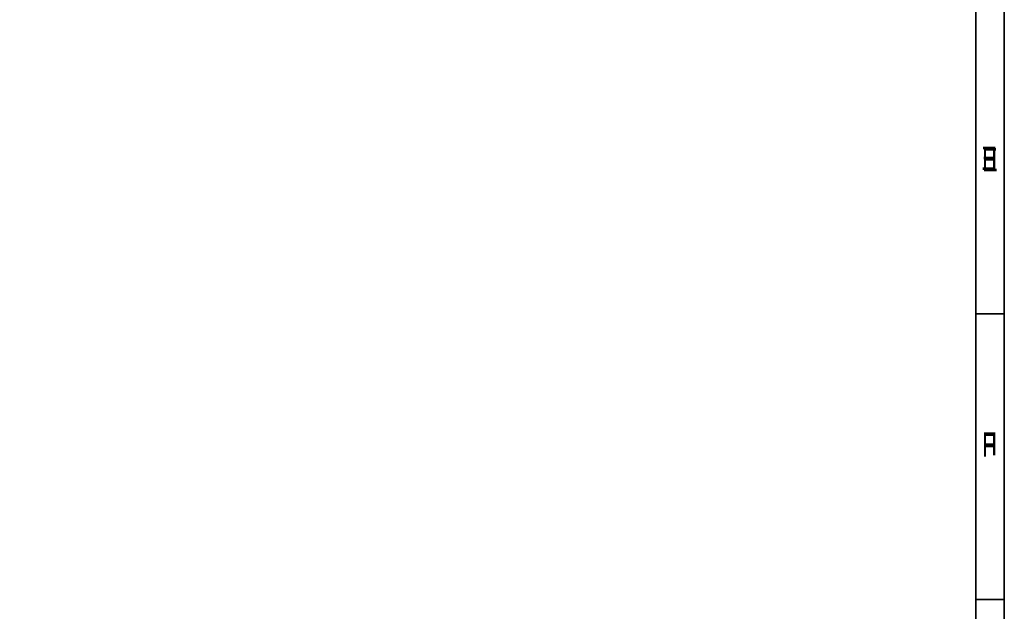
# Model space of a CAD drawing. Extents: x -53 to 531, y -106 to 304.
# Tile 64 of 66: x 359 to 531, y -3 to 100. Entities that reach past the tile are written whole.
import ezdxf

# ---------------------------------------------------------------- set-up
doc = ezdxf.new("R2010")
doc.units = 0
doc.layers.add('BOARD_GEOMETRY_DIMENSION', color=2, linetype='CONTINUOUS')
doc.layers.add('BOARD_GEOMETRY_SILKSCREEN_B', color=1, linetype='CONTINUOUS')

msp = doc.modelspace()

# ---------------------------------------------------------------- linework, layer by layer
at = {"layer": 'BOARD_GEOMETRY_DIMENSION'}
for points in [[(-52.793138, -106.154474), (531.20671, -106.154474), (531.20671, 303.845722), (-52.793138, 303.845722), (-52.793138, -106.154474)], [(526.20672, -101.154484), (526.20672, 298.845478)], [(531.20671, 48.845724), (526.20672, 48.845724)], [(531.20671, -1.154176), (526.20672, -1.154176)]]:
    msp.add_lwpolyline(points, dxfattribs=at)
at = {"layer": 'BOARD_GEOMETRY_SILKSCREEN_B'}
for points in [[(531.206964, -106.154474), (-52.792884, -106.154474), (-52.792884, 303.845722), (531.206964, 303.845722), (531.206964, -106.154474)], [(526.206974, 298.845478), (526.206974, -101.154484)], [(526.206974, 48.845724), (531.206964, 48.845724)], [(526.206974, -1.154176), (531.206964, -1.154176)]]:
    msp.add_lwpolyline(points, dxfattribs=at)

# ---------------------------------------------------------------- texts
at = {"layer": 'BOARD_GEOMETRY_DIMENSION', "width": 0.75}
for s, p in [('E', (527.306794, 73.84542)), ('F', (527.306794, 23.84552))]:
    msp.add_text(s, height=4.064, dxfattribs=at).set_placement(p)
at = {"layer": 'BOARD_GEOMETRY_SILKSCREEN_B', "text_generation_flag": 2, "width": 0.75}
for s, p in [('E', (529.956776, 74.07402)), ('F', (529.956776, 24.07412))]:
    msp.add_text(s, height=4.064, dxfattribs=at).set_placement(p)

doc.saveas('drawing.dxf')
